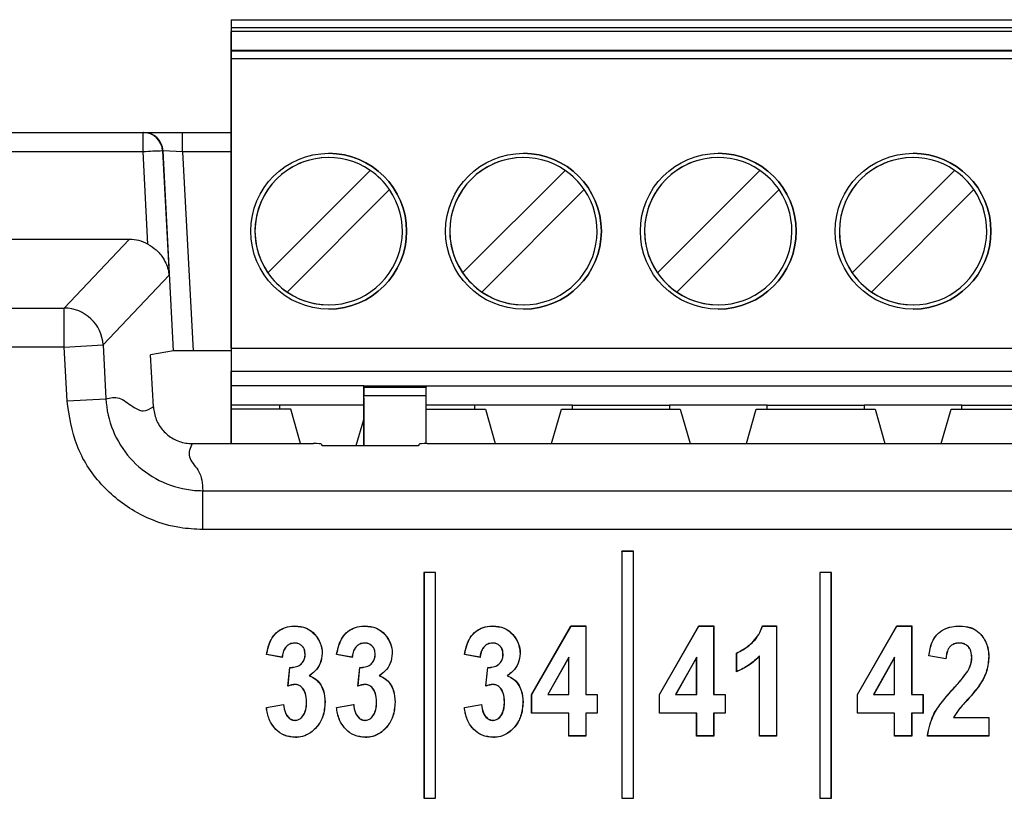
# Paper-space layout 'Sheet2' of a CAD drawing. Header units: millimetres. Extents: x -8 to 412, y -20 to 277.
# Tile 20 of 40: x 92.48 to 97.54, y 180.14 to 184.13. Entities that reach past the tile are written whole.
import ezdxf

# ---------------------------------------------------------------- set-up
doc = ezdxf.new("R2010")
doc.units = ezdxf.units.MM

psp = doc.layouts.new('Sheet2')

# ---------------------------------------------------------------- linework, layer by layer
at = {"color": 7, "linetype": 'Continuous', "lineweight": 25}
for p, q in [((93.569, 184.1348), (93.569, 182.3288)), ((93.569, 184.1348), (93.569, 184.1348)), ((93.569, 184.1348), (100.569, 184.1348)), ((93.569, 184.0948), (93.569, 184.0748)), ((93.569, 184.0948), (100.569, 184.0948)), ((93.569, 183.9107), (93.569, 184.0748)), ((100.569, 184.0748), (93.569, 184.0748)), ((93.569, 183.9107), (93.569, 183.9788)), ((93.569, 183.9788), (93.569, 183.9739)), ((93.569, 183.9788), (100.569, 183.9788)), ((100.569, 183.9739), (93.569, 183.9739)), ((93.569, 182.4488), (93.569, 183.9339)), ((100.569, 183.9339), (93.569, 183.9339)), ((91.7194, 183.5554), (93.1168, 183.5554)), ((93.1168, 183.4562), (93.1168, 183.5554)), ((93.1168, 183.5554), (93.1194, 183.5554)), ((93.1194, 183.5554), (93.3194, 183.5554)), ((93.3194, 183.4554), (93.3194, 183.5554)), ((93.3194, 183.5554), (93.569, 183.5554)), ((93.1168, 183.4562), (91.7194, 183.4562)), ((93.1414, 182.982), (93.1168, 183.4562)), ((93.2165, 183.4606), (93.2497, 182.8221)), ((93.2192, 183.4606), (93.2165, 183.4606)), ((93.273, 182.434), (93.2192, 183.4606)), ((93.3194, 183.4554), (93.2192, 183.4606)), ((93.3194, 183.4554), (93.373, 182.4348)), ((93.7566, 182.8354), (94.2824, 183.3611)), ((94.7566, 182.8354), (95.2824, 183.3611)), ((95.7566, 182.8354), (96.2824, 183.3611)), ((96.7566, 182.8354), (97.2824, 183.3611)), ((94.3814, 183.2622), (93.8556, 182.7364)), ((95.3814, 183.2622), (94.8556, 182.7364)), ((96.3814, 183.2622), (95.8556, 182.7364)), ((97.3814, 183.2622), (96.8556, 182.7364)), ((93.0456, 183.0065), (91.7194, 183.0065)), ((92.7114, 182.6538), (93.0456, 183.0065)), ((93.7566, 182.8354), (93.7566, 182.8354)), ((94.7566, 182.8354), (94.7566, 182.8354)), ((95.7566, 182.8354), (95.7566, 182.8354)), ((96.7566, 182.8354), (96.7566, 182.8354)), ((93.2497, 182.8221), (92.9109, 182.4645)), ((93.8556, 182.7364), (93.8556, 182.7364)), ((94.8556, 182.7364), (94.8556, 182.7364)), ((95.8556, 182.7364), (95.8556, 182.7364)), ((96.8556, 182.7364), (96.8556, 182.7364)), ((86.6369, 182.6538), (92.7114, 182.6538)), ((92.7114, 182.454), (92.7114, 182.6538)), ((92.7114, 182.454), (86.6369, 182.454)), ((92.7114, 182.454), (92.9109, 182.4645)), ((92.7259, 182.1774), (92.7114, 182.454)), ((92.9109, 182.4645), (92.9254, 182.1878)), ((93.273, 182.434), (93.1551, 182.4142)), ((93.569, 182.4348), (93.373, 182.4348)), ((93.569, 182.4488), (93.569, 182.3288)), ((93.569, 182.4488), (100.569, 182.4488)), ((93.1691, 182.1472), (93.1551, 182.4142)), ((100.569, 182.3288), (93.569, 182.3288)), ((93.569, 182.3288), (93.569, 182.3288)), ((93.569, 182.3288), (93.569, 182.2548)), ((93.569, 182.1548), (93.569, 182.3288)), ((93.569, 182.3288), (93.569, 182.3288)), ((93.569, 182.2548), (93.569, 182.2548)), ((93.569, 182.2548), (93.569, 182.1548)), ((94.249, 182.2548), (93.569, 182.2548)), ((94.249, 182.2548), (94.569, 182.2548)), ((94.249, 182.2484), (94.249, 182.2548)), ((94.249, 182.2484), (94.569, 182.2484)), ((94.249, 182.2484), (94.249, 182.2033)), ((94.569, 182.2548), (97.069, 182.2548)), ((94.569, 182.2548), (94.569, 182.2484)), ((97.069, 182.2548), (99.569, 182.2548)), ((92.7259, 182.1774), (92.9254, 182.1878)), ((94.249, 181.9475), (94.249, 182.2033)), ((94.569, 182.2033), (94.249, 182.2033)), ((94.249, 182.1922), (94.249, 181.9478)), ((94.569, 181.9579), (94.569, 182.2033)), ((93.569, 182.1348), (93.569, 182.1548)), ((93.569, 182.1548), (93.569, 182.1348)), ((93.569, 182.1548), (93.569, 182.1548)), ((93.818, 182.1548), (93.569, 182.1548)), ((93.569, 182.1348), (93.569, 181.9579)), ((93.874, 182.1348), (93.569, 182.1348)), ((93.569, 181.9579), (93.569, 182.1348)), ((94.249, 182.1548), (93.818, 182.1548)), ((93.818, 182.1348), (93.818, 182.1548)), ((93.9243, 181.9579), (93.874, 182.1348)), ((94.818, 182.1548), (94.569, 182.1548)), ((94.569, 182.1348), (94.874, 182.1348)), ((95.32, 182.1548), (94.818, 182.1548)), ((94.818, 182.1548), (94.818, 182.1348)), ((94.874, 182.1348), (94.9243, 181.9579)), ((95.2137, 181.9579), (95.264, 182.1348)), ((95.2137, 181.9579), (95.264, 182.1348)), ((95.264, 182.1348), (95.874, 182.1348)), ((95.264, 182.1348), (95.264, 182.1348)), ((95.32, 182.1548), (95.818, 182.1548)), ((95.32, 182.1348), (95.32, 182.1548)), ((96.32, 182.1548), (95.818, 182.1548)), ((95.818, 182.1548), (95.818, 182.1348)), ((95.874, 182.1348), (95.9243, 181.9579)), ((96.2137, 181.9579), (96.264, 182.1348)), ((96.2137, 181.9579), (96.264, 182.1348)), ((96.264, 182.1348), (96.874, 182.1348)), ((96.264, 182.1348), (96.264, 182.1348)), ((96.32, 182.1548), (96.818, 182.1548)), ((96.32, 182.1348), (96.32, 182.1548)), ((97.32, 182.1548), (96.818, 182.1548)), ((96.818, 182.1548), (96.818, 182.1348)), ((96.874, 182.1348), (96.9243, 181.9579)), ((97.2137, 181.9579), (97.264, 182.1348)), ((97.2137, 181.9579), (97.264, 182.1348)), ((97.264, 182.1348), (97.874, 182.1348)), ((97.264, 182.1348), (97.264, 182.1348)), ((97.32, 182.1548), (97.818, 182.1548)), ((97.32, 182.1348), (97.32, 182.1548)), ((94.2107, 181.9475), (94.249, 182.0821)), ((94.2107, 181.9475), (94.249, 182.0821)), ((93.3686, 181.9579), (93.9915, 181.9579)), ((94.0315, 181.9559), (94.0326, 181.9495)), ((94.0726, 181.9475), (94.4933, 181.9475)), ((94.5333, 181.9495), (94.5343, 181.9559)), ((94.5743, 181.9579), (99.6753, 181.9579)), ((93.4223, 181.5166), (93.4223, 181.7163)), ((93.4223, 181.7163), (100.8279, 181.7163)), ((100.8279, 181.5166), (93.4223, 181.5166)), ((95.5744, 181.4048), (95.5739, 181.4053)), ((95.5739, 181.4053), (95.5739, 180.1366)), ((95.6339, 181.4053), (95.5739, 181.4053)), ((95.5744, 181.4048), (95.5744, 180.1372)), ((95.6334, 181.4048), (95.5744, 181.4048)), ((95.6334, 181.4048), (95.6339, 181.4053)), ((95.6334, 180.1372), (95.6334, 181.4048)), ((95.6339, 180.1366), (95.6339, 181.4053)), ((94.5584, 181.2961), (94.5579, 181.2966)), ((94.5579, 181.2966), (94.5579, 180.1366)), ((94.6179, 181.2966), (94.5579, 181.2966)), ((94.5584, 181.2961), (94.5584, 180.1372)), ((94.6174, 181.2961), (94.5584, 181.2961)), ((94.6174, 181.2961), (94.6179, 181.2966)), ((94.6174, 180.1372), (94.6174, 181.2961)), ((94.6179, 180.1366), (94.6179, 181.2966)), ((96.5904, 181.2961), (96.5899, 181.2966)), ((96.6499, 181.2966), (96.5899, 181.2966)), ((96.5899, 181.2966), (96.5899, 180.1366)), ((96.5904, 181.2961), (96.5904, 180.1372)), ((96.6494, 181.2961), (96.5904, 181.2961)), ((96.6494, 181.2961), (96.6499, 181.2966)), ((96.6494, 180.1372), (96.6494, 181.2961)), ((96.6499, 180.1366), (96.6499, 181.2966)), ((93.8955, 181.0211), (93.8955, 181.0217)), ((94.2551, 181.0211), (94.2551, 181.0217)), ((94.9115, 181.0211), (94.9115, 181.0217)), ((95.1106, 180.6691), (95.3128, 181.0217)), ((95.1111, 180.669), (95.3131, 181.0211)), ((95.3131, 181.0211), (95.3128, 181.0217)), ((95.3128, 181.0217), (95.3894, 181.0217)), ((95.3131, 181.0211), (95.3889, 181.0211)), ((95.3889, 181.0211), (95.3894, 181.0217)), ((95.3889, 181.0211), (95.3889, 180.6689)), ((95.3894, 181.0217), (95.3894, 180.6694)), ((95.767, 180.6691), (95.9693, 181.0217)), ((95.7675, 180.669), (95.9696, 181.0211)), ((95.9696, 181.0211), (95.9693, 181.0217)), ((95.9693, 181.0217), (96.0459, 181.0217)), ((95.9696, 181.0211), (96.0453, 181.0211)), ((96.0453, 181.0211), (96.0459, 181.0217)), ((96.0453, 181.0211), (96.0453, 180.6689)), ((96.0459, 181.0217), (96.0459, 180.6694)), ((96.2964, 181.0217), (96.3687, 181.0217)), ((96.2968, 181.0211), (96.3682, 181.0211)), ((96.3682, 181.0211), (96.3687, 181.0217)), ((96.3682, 181.0211), (96.3682, 180.4572)), ((96.3687, 181.0217), (96.3687, 180.4566)), ((96.783, 180.6691), (96.9853, 181.0217)), ((96.7835, 180.669), (96.9856, 181.0211)), ((96.9856, 181.0211), (96.9853, 181.0217)), ((96.9853, 181.0217), (97.0619, 181.0217)), ((96.9856, 181.0211), (97.0613, 181.0211)), ((97.0613, 181.0211), (97.0619, 181.0217)), ((97.0613, 181.0211), (97.0613, 180.6689)), ((97.0619, 181.0217), (97.0619, 180.6694)), ((97.3078, 181.0211), (97.3078, 181.0217)), ((93.893, 180.9341), (93.893, 180.9336)), ((94.2526, 180.9341), (94.2526, 180.9336)), ((94.909, 180.9341), (94.909, 180.9336)), ((97.3058, 180.9341), (97.3058, 180.9336)), ((93.7503, 180.8753), (93.7497, 180.8749)), ((93.8304, 180.8602), (93.7497, 180.8749)), ((93.83, 180.8608), (93.7503, 180.8753)), ((93.9483, 180.8761), (93.9478, 180.8761)), ((94.0354, 180.881), (94.0359, 180.881)), ((94.1099, 180.8753), (94.1093, 180.8749)), ((94.19, 180.8602), (94.1093, 180.8749)), ((94.1895, 180.8608), (94.1099, 180.8753)), ((94.3079, 180.8761), (94.3074, 180.8761)), ((94.3949, 180.881), (94.3954, 180.881)), ((94.7663, 180.8753), (94.7657, 180.8749)), ((94.8464, 180.8602), (94.7657, 180.8749)), ((94.846, 180.8608), (94.7663, 180.8753)), ((94.9643, 180.8761), (94.9638, 180.8761)), ((95.0514, 180.881), (95.0519, 180.881)), ((95.3019, 180.8612), (95.1935, 180.6689)), ((95.3014, 180.8592), (95.1944, 180.6694)), ((95.3019, 180.8612), (95.3014, 180.8592)), ((95.3014, 180.6694), (95.3014, 180.8592)), ((95.3019, 180.6689), (95.3019, 180.8612)), ((95.9583, 180.8612), (95.8499, 180.6689)), ((95.9578, 180.8592), (95.8508, 180.6694)), ((95.9583, 180.8612), (95.9578, 180.8592)), ((95.9578, 180.6694), (95.9578, 180.8592)), ((95.9583, 180.6689), (95.9583, 180.8612)), ((96.1638, 180.8819), (96.1633, 180.8822)), ((96.1633, 180.7869), (96.1633, 180.8822)), ((96.1638, 180.7876), (96.1638, 180.8819)), ((96.2812, 180.8689), (96.2807, 180.8676)), ((96.2807, 180.4566), (96.2807, 180.8676)), ((96.2812, 180.4572), (96.2812, 180.8689)), ((96.9743, 180.8612), (96.8659, 180.6689)), ((96.9738, 180.8592), (96.8668, 180.6694)), ((96.9743, 180.8612), (96.9738, 180.8592)), ((96.9738, 180.6694), (96.9738, 180.8592)), ((96.9743, 180.6689), (96.9743, 180.8612)), ((97.238, 180.8529), (97.1499, 180.8676)), ((97.2375, 180.8535), (97.1505, 180.868)), ((97.3706, 180.859), (97.3701, 180.859)), ((97.4576, 180.8646), (97.4581, 180.8646)), ((93.8598, 180.7127), (93.8694, 180.8089)), ((93.8604, 180.7134), (93.8699, 180.8083)), ((93.8699, 180.8083), (93.8694, 180.8089)), ((93.9273, 180.8255), (93.9269, 180.8259)), ((94.2193, 180.7127), (94.229, 180.8089)), ((94.2199, 180.7134), (94.2294, 180.8083)), ((94.2294, 180.8083), (94.229, 180.8089)), ((94.2869, 180.8255), (94.2865, 180.8259)), ((94.8758, 180.7127), (94.8854, 180.8089)), ((94.8764, 180.7134), (94.8859, 180.8083)), ((94.8859, 180.8083), (94.8854, 180.8089)), ((94.9433, 180.8255), (94.9429, 180.8259)), ((93.9687, 180.7655), (93.9698, 180.7656)), ((94.3282, 180.7655), (94.3294, 180.7656)), ((94.9847, 180.7655), (94.9858, 180.7656)), ((97.35, 180.7898), (97.3495, 180.7901)), ((93.8974, 180.7213), (93.8974, 180.7208)), ((94.2569, 180.7213), (94.2569, 180.7208)), ((94.9134, 180.7213), (94.9134, 180.7208)), ((95.1111, 180.669), (95.1106, 180.6691)), ((95.1106, 180.574), (95.1106, 180.6691)), ((95.1111, 180.5746), (95.1111, 180.669)), ((95.1935, 180.6689), (95.1944, 180.6694)), ((95.1935, 180.6689), (95.3019, 180.6689)), ((95.1944, 180.6694), (95.3014, 180.6694)), ((95.3019, 180.6689), (95.3014, 180.6694)), ((95.3889, 180.6689), (95.3894, 180.6694)), ((95.3889, 180.6689), (95.4476, 180.6689)), ((95.3894, 180.6694), (95.4481, 180.6694)), ((95.4476, 180.6689), (95.4481, 180.6694)), ((95.4476, 180.6689), (95.4476, 180.5746)), ((95.4481, 180.6694), (95.4481, 180.574)), ((95.7675, 180.669), (95.767, 180.6691)), ((95.767, 180.574), (95.767, 180.6691)), ((95.7675, 180.5746), (95.7675, 180.669)), ((95.8499, 180.6689), (95.8508, 180.6694)), ((95.8499, 180.6689), (95.9583, 180.6689)), ((95.8508, 180.6694), (95.9578, 180.6694)), ((95.9583, 180.6689), (95.9578, 180.6694)), ((96.0453, 180.6689), (96.0459, 180.6694)), ((96.0453, 180.6689), (96.104, 180.6689)), ((96.0459, 180.6694), (96.1046, 180.6694)), ((96.104, 180.6689), (96.1046, 180.6694)), ((96.104, 180.6689), (96.104, 180.5746)), ((96.1046, 180.6694), (96.1046, 180.574)), ((96.7835, 180.669), (96.783, 180.6691)), ((96.783, 180.574), (96.783, 180.6691)), ((96.7835, 180.5746), (96.7835, 180.669)), ((96.8659, 180.6689), (96.8668, 180.6694)), ((96.8659, 180.6689), (96.9743, 180.6689)), ((96.8668, 180.6694), (96.9738, 180.6694)), ((96.9743, 180.6689), (96.9738, 180.6694)), ((97.0613, 180.6689), (97.0619, 180.6694)), ((97.0613, 180.6689), (97.12, 180.6689)), ((97.0619, 180.6694), (97.1206, 180.6694)), ((97.12, 180.6689), (97.1206, 180.6694)), ((97.12, 180.6689), (97.12, 180.5746)), ((97.1206, 180.6694), (97.1206, 180.574)), ((97.2762, 180.6996), (97.2758, 180.6999)), ((93.7497, 180.6034), (93.8377, 180.6181)), ((93.7503, 180.603), (93.8373, 180.6175)), ((93.8373, 180.6175), (93.8377, 180.6181)), ((93.9557, 180.6322), (93.9552, 180.6322)), ((94.05, 180.6299), (94.0506, 180.6299)), ((94.1093, 180.6034), (94.1973, 180.6181)), ((94.1098, 180.603), (94.1969, 180.6175)), ((94.1969, 180.6175), (94.1973, 180.6181)), ((94.3152, 180.6322), (94.3147, 180.6322)), ((94.4096, 180.6299), (94.4101, 180.6299)), ((94.7657, 180.6034), (94.8537, 180.6181)), ((94.7663, 180.603), (94.8533, 180.6175)), ((94.8533, 180.6175), (94.8537, 180.6181)), ((94.9717, 180.6322), (94.9712, 180.6322)), ((95.066, 180.6299), (95.0666, 180.6299)), ((97.3516, 180.6466), (97.3519, 180.6463)), ((95.1111, 180.5746), (95.1106, 180.574)), ((95.3014, 180.574), (95.1106, 180.574)), ((95.3019, 180.5746), (95.1111, 180.5746)), ((95.3019, 180.5746), (95.3014, 180.574)), ((95.3014, 180.4566), (95.3014, 180.574)), ((95.3019, 180.4572), (95.3019, 180.5746)), ((95.3889, 180.5746), (95.3889, 180.4572)), ((95.3889, 180.5746), (95.3894, 180.574)), ((95.4476, 180.5746), (95.3889, 180.5746)), ((95.3894, 180.574), (95.3894, 180.4566)), ((95.4481, 180.574), (95.3894, 180.574)), ((95.4476, 180.5746), (95.4481, 180.574)), ((95.7675, 180.5746), (95.767, 180.574)), ((95.9578, 180.574), (95.767, 180.574)), ((95.9583, 180.5746), (95.7675, 180.5746)), ((95.9583, 180.5746), (95.9578, 180.574)), ((95.9578, 180.4566), (95.9578, 180.574)), ((95.9583, 180.4572), (95.9583, 180.5746)), ((96.0453, 180.5746), (96.0453, 180.4572)), ((96.0453, 180.5746), (96.0459, 180.574)), ((96.104, 180.5746), (96.0453, 180.5746)), ((96.0459, 180.574), (96.0459, 180.4566)), ((96.1046, 180.574), (96.0459, 180.574)), ((96.104, 180.5746), (96.1046, 180.574)), ((96.7835, 180.5746), (96.783, 180.574)), ((96.9738, 180.574), (96.783, 180.574)), ((96.9743, 180.5746), (96.7835, 180.5746)), ((96.9743, 180.5746), (96.9738, 180.574)), ((96.9738, 180.4566), (96.9738, 180.574)), ((96.9743, 180.4572), (96.9743, 180.5746)), ((97.0613, 180.5746), (97.0619, 180.574)), ((97.12, 180.5746), (97.0613, 180.5746)), ((97.0613, 180.5746), (97.0613, 180.4572)), ((97.1206, 180.574), (97.0619, 180.574)), ((97.0619, 180.574), (97.0619, 180.4566)), ((97.12, 180.5746), (97.1206, 180.574)), ((93.8967, 180.5368), (93.8967, 180.5374)), ((94.2562, 180.5368), (94.2562, 180.5374)), ((94.9127, 180.5368), (94.9127, 180.5374)), ((97.2771, 180.5515), (97.278, 180.552)), ((97.2771, 180.5515), (97.4576, 180.5515)), ((97.278, 180.552), (97.4581, 180.552)), ((97.4576, 180.5515), (97.4581, 180.552)), ((97.4576, 180.5515), (97.4576, 180.4572)), ((97.4581, 180.552), (97.4581, 180.4566)), ((95.3019, 180.4572), (95.3014, 180.4566)), ((95.3894, 180.4566), (95.3014, 180.4566)), ((95.3889, 180.4572), (95.3019, 180.4572)), ((95.3889, 180.4572), (95.3894, 180.4566)), ((95.9583, 180.4572), (95.9578, 180.4566)), ((96.0459, 180.4566), (95.9578, 180.4566)), ((96.0453, 180.4572), (95.9583, 180.4572)), ((96.0453, 180.4572), (96.0459, 180.4566)), ((96.2812, 180.4572), (96.2807, 180.4566)), ((96.3687, 180.4566), (96.2807, 180.4566)), ((96.3682, 180.4572), (96.2812, 180.4572)), ((96.3682, 180.4572), (96.3687, 180.4566)), ((96.9743, 180.4572), (96.9738, 180.4566)), ((97.0619, 180.4566), (96.9738, 180.4566)), ((97.0613, 180.4572), (96.9743, 180.4572)), ((97.0613, 180.4572), (97.0619, 180.4566)), ((97.1432, 180.4572), (97.1426, 180.4566)), ((97.4581, 180.4566), (97.1426, 180.4566)), ((97.4576, 180.4572), (97.1432, 180.4572)), ((97.4576, 180.4572), (97.4581, 180.4566)), ((93.8984, 180.4498), (93.8984, 180.4493)), ((94.258, 180.4498), (94.258, 180.4493)), ((94.9144, 180.4498), (94.9144, 180.4493)), ((94.5584, 180.1372), (94.5579, 180.1366)), ((94.5579, 180.1366), (94.6179, 180.1366)), ((94.5584, 180.1372), (94.6174, 180.1372)), ((94.6174, 180.1372), (94.6179, 180.1366)), ((95.5744, 180.1372), (95.5739, 180.1366)), ((95.5739, 180.1366), (95.6339, 180.1366)), ((95.5744, 180.1372), (95.6334, 180.1372)), ((95.6334, 180.1372), (95.6339, 180.1366)), ((96.5904, 180.1372), (96.5899, 180.1366)), ((96.5899, 180.1366), (96.6499, 180.1366)), ((96.5904, 180.1372), (96.6494, 180.1372)), ((96.6494, 180.1372), (96.6499, 180.1366))]:
    psp.add_line(p, q, dxfattribs=at)
at = {"color": 8, "linetype": 'Continuous', "lineweight": 25}
psp.add_line((93.569, 183.4554), (93.3194, 183.4554), dxfattribs=at)
at = {"color": 7, "linetype": 'Continuous', "lineweight": 25, "flags": 128}
for points in [[(93.569, 184.1348), (93.569, 184.134), (93.569, 184.1317), (93.569, 184.128), (93.569, 184.1231), (93.569, 184.117), (93.569, 184.1101), (93.569, 184.1026), (93.569, 184.0948)], [(93.569, 183.9739), (93.569, 183.9728), (93.569, 183.9704), (93.569, 183.9666), (93.569, 183.9616), (93.569, 183.9556), (93.569, 183.9488), (93.569, 183.9415), (93.569, 183.9339)], [(94.249, 182.1922), (94.249, 182.2042), (94.249, 182.2159), (94.249, 182.2267), (94.249, 182.2363), (94.249, 182.2441), (94.249, 182.25), (94.249, 182.2536), (94.249, 182.2548)], [(94.569, 182.2033), (94.569, 182.2114), (94.569, 182.219), (94.569, 182.226), (94.569, 182.2324), (94.569, 182.2379), (94.569, 182.2424), (94.569, 182.246), (94.569, 182.2484)], [(96.2968, 181.0211), (96.2966, 181.0214), (96.2964, 181.0217)], [(93.83, 180.8608), (93.8301, 180.8606), (93.8303, 180.8604), (93.8304, 180.8602)], [(94.1895, 180.8608), (94.1897, 180.8606), (94.1898, 180.8604), (94.19, 180.8602)], [(94.846, 180.8608), (94.8461, 180.8606), (94.8463, 180.8604), (94.8464, 180.8602)], [(97.1505, 180.868), (97.1502, 180.8678), (97.1499, 180.8676)], [(97.2375, 180.8535), (97.2377, 180.8532), (97.238, 180.8529)], [(96.1638, 180.7876), (96.1635, 180.7872), (96.1633, 180.7869)], [(93.7503, 180.603), (93.75, 180.6032), (93.7497, 180.6034)], [(94.1098, 180.603), (94.1095, 180.6032), (94.1093, 180.6034)], [(94.7663, 180.603), (94.766, 180.6032), (94.7657, 180.6034)]]:
    psp.add_lwpolyline(points, dxfattribs=at)
at = {"color": 7, "linetype": 'Continuous', "lineweight": 25}
for centre in [(94.069, 183.0488), (95.069, 183.0488), (96.069, 183.0488), (97.069, 183.0488)]:
    psp.add_circle(centre, 0.4, dxfattribs=at)
for centre, radius, start, end in [((93.1167, 183.4554), 0.0999, 2.9581, 89.9634), ((93.1194, 183.4554), 0.0999, 2.9581, 89.9634), ((93.3075, 180.2372), 3.2247, 91.6171, 93.3907), ((94.069, 183.0488), 0.4, 360, 90), ((95.069, 183.0488), 0.4, 270, 90), ((96.069, 183.0488), 0.4, 270, 90), ((97.069, 183.0488), 0.4, 270, 90), ((94.069, 183.0488), 0.3783, 90, 180), ((94.069, 183.0488), 0.3783, 55.6634, 214.3366), ((95.069, 183.0488), 0.3783, 55.6634, 214.3366), ((95.069, 183.0488), 0.3783, 90, 270), ((96.069, 183.0488), 0.3783, 90, 270), ((96.069, 183.0488), 0.3783, 55.6634, 214.3366), ((97.069, 183.0488), 0.3783, 90, 270), ((97.069, 183.0488), 0.3783, 55.6634, 214.3366), ((94.069, 183.0488), 0.3783, 34.3365, 55.6634), ((95.069, 183.0488), 0.3783, 34.3365, 55.6634), ((96.069, 183.0488), 0.3783, 34.3365, 55.6634), ((97.069, 183.0488), 0.3783, 34.3365, 55.6634), ((94.069, 183.0488), 0.3783, 235.6634, 34.3366), ((95.069, 183.0488), 0.3783, 235.6634, 34.3366), ((96.069, 183.0488), 0.3783, 235.6634, 34.3366), ((97.069, 183.0488), 0.3783, 235.6634, 34.3366), ((94.069, 183.0488), 0.3783, 180, 270), ((94.069, 183.0488), 0.4, 270, 360), ((94.069, 183.0488), 0.3783, 214.3365, 235.6634), ((95.069, 183.0488), 0.3783, 214.3365, 235.6634), ((96.069, 183.0488), 0.3783, 214.3365, 235.6634), ((97.069, 183.0488), 0.3783, 214.3365, 235.6634), ((92.7108, 182.4534), 0.2004, 3.176, 89.8283), ((94.6067, 180.1276), 0.9488, 141.8667, 141.9257), ((94.9662, 180.1276), 0.9488, 141.8667, 141.9257), ((95.6227, 180.1276), 0.9488, 141.8667, 141.9257)]:
    psp.add_arc(centre, radius, start, end, dxfattribs=at)
for centre, major_axis, ratio, start_param, end_param in [((93.045, 182.8061), (0.1274, 0.1549), 0.996917, 0.187428, 0.686714), ((93.373, 182.434), (0.1001, 0), 0.008715, 1.571254, 3.089762), ((93.9915, 181.9558), (0.04, 0), 0.052408, 0.008727, 1.570796), ((94.0726, 181.9496), (0.04, 0), 0.052408, 3.150319, 4.712389), ((94.4933, 181.9496), (0.04, 0), 0.052408, 4.712389, 6.274459), ((94.5743, 181.9558), (0.04, 0), 0.052408, 1.570796, 3.132866)]:
    psp.add_ellipse(centre, major_axis=major_axis, ratio=ratio, start_param=start_param, end_param=end_param, dxfattribs=at)
for points, knots in [([(93.1414, 182.982), (93.1558, 182.9728), (93.1877, 182.9523), (93.2263, 182.9046), (93.2445, 182.8594), (93.249, 182.8296), (93.2497, 182.8224), (93.2497, 182.8221)], [0, 0, 0, 0, 0.227359, 0.504802, 0.88166, 0.994353, 1, 1, 1, 1]), ([(93.4223, 181.5166), (93.383, 181.5186), (93.2658, 181.5246), (93.0774, 181.593), (92.8924, 181.7413), (92.7613, 181.9436), (92.7377, 182.0995), (92.7259, 182.1774)], [0, 0, 0, 0, 0.111651, 0.333634, 0.555666, 0.777836, 1, 1, 1, 1]), ([(92.9254, 182.1878), (92.9477, 182.1931), (92.9922, 182.2035), (93.0579, 182.1495), (93.1177, 182.1156), (93.152, 182.1367), (93.1691, 182.1472)], [0, 0, 0, 0, 0.279762, 0.560193, 0.78035, 1, 1, 1, 1]), ([(92.9254, 182.1878), (92.9254, 182.1878), (92.9283, 182.1322), (92.9531, 182.021), (93.0433, 181.8766), (93.1763, 181.7702), (93.3105, 181.7233), (93.3943, 181.7163), (93.4223, 181.7163), (93.4223, 181.7163)], [0, 0, 0, 0, 0.000016, 0.222193, 0.444343, 0.666343, 0.888327, 0.999984, 1, 1, 1, 1]), ([(93.1691, 182.1472), (93.1725, 182.1249), (93.1793, 182.0802), (93.2168, 182.0223), (93.2698, 181.9798), (93.3237, 181.9602), (93.3573, 181.9585), (93.3686, 181.9579)], [0, 0, 0, 0, 0.2222262, 0.4444662, 0.6664023, 0.8882323, 1, 1, 1, 1]), ([(93.3686, 181.9579), (93.3584, 181.9354), (93.3379, 181.8903), (93.4184, 181.8098), (93.4208, 181.7518), (93.4223, 181.7163)], [0, 0, 0, 0, 0.279645, 0.56004, 1, 1, 1, 1]), ([(93.7497, 180.8749), (93.7555, 180.9013), (93.7644, 180.9421), (93.798, 180.9883), (93.8352, 181.0125), (93.8696, 181.0208), (93.8896, 181.0215), (93.8955, 181.0217)], [0, 0, 0, 0, 0.3508493, 0.5429203, 0.7356922, 0.9223842, 1, 1, 1, 1]), ([(93.7503, 180.8753), (93.7573, 180.9064), (93.7675, 180.9516), (93.8087, 180.9964), (93.847, 181.0164), (93.8774, 181.0207), (93.8936, 181.0211), (93.8955, 181.0211)], [0, 0, 0, 0, 0.41221, 0.599031, 0.785853, 0.973938, 1, 1, 1, 1]), ([(93.8955, 181.0217), (93.9158, 181.0198), (93.9501, 181.0167), (93.9936, 180.9866), (94.023, 180.9465), (94.0352, 180.9074), (94.0358, 180.8854), (94.0359, 180.881)], [0, 0, 0, 0, 0.2721, 0.459164, 0.700368, 0.939474, 1, 1, 1, 1]), ([(93.8955, 181.0211), (93.9157, 181.0193), (93.9498, 181.0163), (93.9932, 180.9862), (94.0225, 180.9462), (94.0347, 180.9073), (94.0352, 180.8854), (94.0354, 180.881)], [0, 0, 0, 0, 0.271992, 0.45895, 0.700287, 0.939534, 1, 1, 1, 1]), ([(94.1093, 180.8749), (94.115, 180.9013), (94.124, 180.9421), (94.1576, 180.9883), (94.1948, 181.0125), (94.2291, 181.0208), (94.2492, 181.0215), (94.2551, 181.0217)], [0, 0, 0, 0, 0.3508493, 0.5429203, 0.7356922, 0.9223842, 1, 1, 1, 1]), ([(94.1099, 180.8753), (94.1169, 180.9064), (94.1271, 180.9516), (94.1682, 180.9964), (94.2066, 181.0164), (94.237, 181.0207), (94.2531, 181.0211), (94.2551, 181.0211)], [0, 0, 0, 0, 0.41221, 0.599031, 0.785853, 0.973938, 1, 1, 1, 1]), ([(94.2551, 181.0217), (94.2754, 181.0198), (94.3096, 181.0167), (94.3532, 180.9866), (94.3826, 180.9465), (94.3948, 180.9074), (94.3953, 180.8854), (94.3954, 180.881)], [0, 0, 0, 0, 0.2721, 0.459164, 0.700368, 0.939474, 1, 1, 1, 1]), ([(94.2551, 181.0211), (94.2753, 181.0193), (94.3094, 181.0163), (94.3528, 180.9862), (94.3821, 180.9462), (94.3942, 180.9073), (94.3948, 180.8854), (94.3949, 180.881)], [0, 0, 0, 0, 0.271992, 0.45895, 0.700287, 0.939534, 1, 1, 1, 1]), ([(94.7657, 180.8749), (94.7715, 180.9013), (94.7804, 180.9421), (94.814, 180.9883), (94.8512, 181.0125), (94.8856, 181.0208), (94.9056, 181.0215), (94.9115, 181.0217)], [0, 0, 0, 0, 0.350849, 0.54292, 0.735692, 0.922384, 1, 1, 1, 1]), ([(94.7663, 180.8753), (94.7733, 180.9064), (94.7835, 180.9516), (94.8247, 180.9964), (94.863, 181.0164), (94.8934, 181.0207), (94.9096, 181.0211), (94.9115, 181.0211)], [0, 0, 0, 0, 0.41221, 0.599031, 0.785853, 0.973938, 1, 1, 1, 1]), ([(94.9115, 181.0217), (94.9318, 181.0198), (94.9661, 181.0167), (95.0096, 180.9866), (95.039, 180.9465), (95.0512, 180.9074), (95.0518, 180.8854), (95.0519, 180.881)], [0, 0, 0, 0, 0.2721, 0.459164, 0.700368, 0.939474, 1, 1, 1, 1]), ([(94.9115, 181.0211), (94.9317, 181.0193), (94.9658, 181.0163), (95.0092, 180.9862), (95.0385, 180.9462), (95.0507, 180.9073), (95.0512, 180.8854), (95.0514, 180.881)], [0, 0, 0, 0, 0.271992, 0.45895, 0.700287, 0.939534, 1, 1, 1, 1]), ([(96.1633, 180.8822), (96.1845, 180.8939), (96.2317, 180.9199), (96.2772, 180.9713), (96.2921, 181.0103), (96.2964, 181.0217)], [0, 0, 0, 0, 0.367853, 0.815992, 1, 1, 1, 1]), ([(96.1638, 180.8819), (96.185, 180.8936), (96.2321, 180.9196), (96.2775, 180.971), (96.2924, 181.0098), (96.2968, 181.0211)], [0, 0, 0, 0, 0.368415, 0.816262, 1, 1, 1, 1]), ([(97.1499, 180.8676), (97.1537, 180.8917), (97.1599, 180.9308), (97.1888, 180.9781), (97.225, 181.0055), (97.2663, 181.0198), (97.2943, 181.021), (97.3078, 181.0217)], [0, 0, 0, 0, 0.2944414, 0.4768302, 0.6600669, 0.8356179, 1, 1, 1, 1]), ([(97.1505, 180.868), (97.1543, 180.8921), (97.1605, 180.9311), (97.1896, 180.9782), (97.2257, 181.0053), (97.2668, 181.0193), (97.2945, 181.0205), (97.3078, 181.0211)], [0, 0, 0, 0, 0.296022, 0.47834, 0.661467, 0.837573, 1, 1, 1, 1]), ([(97.3078, 181.0217), (97.327, 181.0204), (97.36, 181.0181), (97.4021, 180.9957), (97.4331, 180.96), (97.4546, 180.915), (97.457, 180.88), (97.4581, 180.8646)], [0, 0, 0, 0, 0.23468, 0.402497, 0.570432, 0.810637, 1, 1, 1, 1]), ([(97.3078, 181.0211), (97.327, 181.0199), (97.3598, 181.0176), (97.4017, 180.9953), (97.4326, 180.9597), (97.4541, 180.9149), (97.4565, 180.88), (97.4576, 180.8646)], [0, 0, 0, 0, 0.23471, 0.40237, 0.57015, 0.810471, 1, 1, 1, 1]), ([(93.893, 180.9341), (93.8849, 180.9332), (93.8696, 180.9313), (93.8516, 180.9175), (93.8377, 180.8982), (93.8321, 180.8782), (93.8304, 180.8647), (93.83, 180.8608)], [0, 0, 0, 0, 0.227014, 0.426437, 0.616257, 0.891174, 1, 1, 1, 1]), ([(93.893, 180.9336), (93.8849, 180.9326), (93.8696, 180.9308), (93.8518, 180.917), (93.8381, 180.8977), (93.8325, 180.8777), (93.8309, 180.8641), (93.8304, 180.8602)], [0, 0, 0, 0, 0.227523, 0.425194, 0.614086, 0.888785, 1, 1, 1, 1]), ([(93.9483, 180.8761), (93.9478, 180.8841), (93.9468, 180.8979), (93.9371, 180.9154), (93.9238, 180.927), (93.9084, 180.9334), (93.8978, 180.9339), (93.893, 180.9341)], [0, 0, 0, 0, 0.264586, 0.456483, 0.64878, 0.840906, 1, 1, 1, 1]), ([(93.9478, 180.8761), (93.9472, 180.8841), (93.9463, 180.8979), (93.9365, 180.9152), (93.9234, 180.9266), (93.9081, 180.9329), (93.8977, 180.9334), (93.893, 180.9336)], [0, 0, 0, 0, 0.267079, 0.458657, 0.650604, 0.842908, 1, 1, 1, 1]), ([(94.2526, 180.9341), (94.2444, 180.9332), (94.2291, 180.9313), (94.2112, 180.9175), (94.1973, 180.8982), (94.1916, 180.8782), (94.19, 180.8647), (94.1895, 180.8608)], [0, 0, 0, 0, 0.227014, 0.426437, 0.616257, 0.891174, 1, 1, 1, 1]), ([(94.2526, 180.9336), (94.2444, 180.9326), (94.2292, 180.9308), (94.2114, 180.917), (94.1976, 180.8977), (94.1921, 180.8777), (94.1904, 180.8641), (94.19, 180.8602)], [0, 0, 0, 0, 0.227523, 0.425194, 0.614086, 0.888785, 1, 1, 1, 1]), ([(94.3079, 180.8761), (94.3073, 180.8841), (94.3064, 180.8979), (94.2966, 180.9154), (94.2834, 180.927), (94.268, 180.9334), (94.2574, 180.9339), (94.2526, 180.9341)], [0, 0, 0, 0, 0.264586, 0.456483, 0.64878, 0.840906, 1, 1, 1, 1]), ([(94.3074, 180.8761), (94.3068, 180.8841), (94.3058, 180.8979), (94.2961, 180.9152), (94.283, 180.9266), (94.2677, 180.9329), (94.2573, 180.9334), (94.2526, 180.9336)], [0, 0, 0, 0, 0.267079, 0.458657, 0.650604, 0.842908, 1, 1, 1, 1]), ([(94.909, 180.9341), (94.9009, 180.9332), (94.8856, 180.9313), (94.8676, 180.9175), (94.8537, 180.8982), (94.8481, 180.8782), (94.8464, 180.8647), (94.846, 180.8608)], [0, 0, 0, 0, 0.227014, 0.426437, 0.616257, 0.891174, 1, 1, 1, 1]), ([(94.909, 180.9336), (94.9009, 180.9326), (94.8856, 180.9308), (94.8678, 180.917), (94.8541, 180.8977), (94.8485, 180.8777), (94.8469, 180.8641), (94.8464, 180.8602)], [0, 0, 0, 0, 0.227523, 0.425194, 0.614086, 0.888785, 1, 1, 1, 1]), ([(94.9643, 180.8761), (94.9638, 180.8841), (94.9628, 180.8979), (94.9531, 180.9154), (94.9398, 180.927), (94.9244, 180.9334), (94.9138, 180.9339), (94.909, 180.9341)], [0, 0, 0, 0, 0.264586, 0.456483, 0.64878, 0.840906, 1, 1, 1, 1]), ([(94.9638, 180.8761), (94.9632, 180.8841), (94.9623, 180.8979), (94.9525, 180.9152), (94.9394, 180.9266), (94.9241, 180.9329), (94.9137, 180.9334), (94.909, 180.9336)], [0, 0, 0, 0, 0.267079, 0.458657, 0.650604, 0.842908, 1, 1, 1, 1]), ([(97.3058, 180.9341), (97.2967, 180.9334), (97.2812, 180.9323), (97.2624, 180.9207), (97.2485, 180.9036), (97.2402, 180.8803), (97.2384, 180.8623), (97.2375, 180.8535)], [0, 0, 0, 0, 0.228303, 0.385981, 0.543516, 0.777078, 1, 1, 1, 1]), ([(97.3058, 180.9336), (97.2967, 180.9329), (97.2813, 180.9317), (97.2626, 180.9202), (97.2488, 180.9032), (97.2406, 180.8798), (97.2388, 180.8618), (97.238, 180.8529)], [0, 0, 0, 0, 0.228748, 0.385123, 0.541348, 0.77472, 1, 1, 1, 1]), ([(97.3706, 180.859), (97.3699, 180.8704), (97.3689, 180.8887), (97.3574, 180.9115), (97.3424, 180.9252), (97.3244, 180.9331), (97.3119, 180.9338), (97.3058, 180.9341)], [0, 0, 0, 0, 0.30312, 0.484808, 0.667498, 0.838688, 1, 1, 1, 1]), ([(97.3701, 180.859), (97.3694, 180.8703), (97.3683, 180.8885), (97.357, 180.9112), (97.3421, 180.9247), (97.3242, 180.9326), (97.3119, 180.9333), (97.3058, 180.9336)], [0, 0, 0, 0, 0.3040293, 0.4854243, 0.6678273, 0.8387304, 1, 1, 1, 1]), ([(93.9269, 180.8259), (93.9323, 180.8317), (93.9424, 180.8427), (93.9473, 180.8613), (93.9477, 180.8722), (93.9478, 180.8761)], [0, 0, 0, 0, 0.413913, 0.792248, 1, 1, 1, 1]), ([(93.9273, 180.8255), (93.9326, 180.8313), (93.9428, 180.8423), (93.9478, 180.8611), (93.9482, 180.8721), (93.9483, 180.8761)], [0, 0, 0, 0, 0.410408, 0.789266, 1, 1, 1, 1]), ([(94.0354, 180.881), (94.0336, 180.8635), (94.0301, 180.8295), (94.0022, 180.79), (93.9788, 180.7729), (93.9687, 180.7655)], [0, 0, 0, 0, 0.375072, 0.727592, 1, 1, 1, 1]), ([(94.0359, 180.881), (94.0341, 180.8634), (94.0306, 180.8292), (94.0028, 180.7899), (93.9797, 180.7729), (93.9698, 180.7656)], [0, 0, 0, 0, 0.378348, 0.733641, 1, 1, 1, 1]), ([(94.2865, 180.8259), (94.2918, 180.8317), (94.302, 180.8427), (94.3069, 180.8613), (94.3072, 180.8722), (94.3074, 180.8761)], [0, 0, 0, 0, 0.4139127, 0.7922482, 1, 1, 1, 1]), ([(94.2869, 180.8255), (94.2922, 180.8313), (94.3024, 180.8423), (94.3074, 180.8611), (94.3078, 180.8721), (94.3079, 180.8761)], [0, 0, 0, 0, 0.410408, 0.789266, 1, 1, 1, 1]), ([(94.3949, 180.881), (94.3931, 180.8635), (94.3897, 180.8295), (94.3618, 180.79), (94.3384, 180.7729), (94.3282, 180.7655)], [0, 0, 0, 0, 0.375072, 0.727592, 1, 1, 1, 1]), ([(94.3954, 180.881), (94.3936, 180.8634), (94.3901, 180.8292), (94.3624, 180.7899), (94.3393, 180.7729), (94.3294, 180.7656)], [0, 0, 0, 0, 0.378348, 0.733641, 1, 1, 1, 1]), ([(94.9429, 180.8259), (94.9483, 180.8317), (94.9584, 180.8427), (94.9633, 180.8613), (94.9637, 180.8722), (94.9638, 180.8761)], [0, 0, 0, 0, 0.413913, 0.792248, 1, 1, 1, 1]), ([(94.9433, 180.8255), (94.9486, 180.8313), (94.9588, 180.8423), (94.9638, 180.8611), (94.9642, 180.8721), (94.9643, 180.8761)], [0, 0, 0, 0, 0.410408, 0.789266, 1, 1, 1, 1]), ([(95.0514, 180.881), (95.0496, 180.8635), (95.0461, 180.8295), (95.0182, 180.79), (94.9948, 180.7729), (94.9847, 180.7655)], [0, 0, 0, 0, 0.3750716, 0.7275923, 1, 1, 1, 1]), ([(95.0519, 180.881), (95.0501, 180.8634), (95.0466, 180.8292), (95.0188, 180.7899), (94.9957, 180.7729), (94.9858, 180.7656)], [0, 0, 0, 0, 0.378348, 0.733641, 1, 1, 1, 1]), ([(96.2807, 180.8676), (96.2723, 180.859), (96.2555, 180.8418), (96.2175, 180.8123), (96.1849, 180.797), (96.1633, 180.7869)], [0, 0, 0, 0, 0.250993, 0.502276, 1, 1, 1, 1]), ([(96.2812, 180.8689), (96.2728, 180.8602), (96.2561, 180.843), (96.2275, 180.8211), (96.197, 180.8018), (96.1749, 180.7924), (96.1638, 180.7876)], [0, 0, 0, 0, 0.250194, 0.500719, 0.748567, 1, 1, 1, 1]), ([(97.3495, 180.7901), (97.3541, 180.7986), (97.3621, 180.8135), (97.3689, 180.837), (97.3697, 180.8516), (97.3701, 180.859)], [0, 0, 0, 0, 0.398569, 0.694611, 1, 1, 1, 1]), ([(97.35, 180.7898), (97.3546, 180.7984), (97.3625, 180.8133), (97.3694, 180.8369), (97.3702, 180.8515), (97.3706, 180.859)], [0, 0, 0, 0, 0.39859, 0.694626, 1, 1, 1, 1]), ([(97.4576, 180.8646), (97.4554, 180.8403), (97.4508, 180.7876), (97.4105, 180.713), (97.3716, 180.6693), (97.3516, 180.6466)], [0, 0, 0, 0, 0.292828, 0.633968, 1, 1, 1, 1]), ([(97.4581, 180.8646), (97.456, 180.8403), (97.4513, 180.7875), (97.411, 180.7127), (97.3721, 180.669), (97.3519, 180.6463)], [0, 0, 0, 0, 0.292364, 0.633737, 1, 1, 1, 1]), ([(93.8694, 180.8089), (93.8764, 180.809), (93.8927, 180.8094), (93.9129, 180.8155), (93.9237, 180.8235), (93.9269, 180.8259)], [0, 0, 0, 0, 0.342318, 0.800767, 1, 1, 1, 1]), ([(93.8699, 180.8083), (93.8767, 180.8085), (93.8931, 180.8089), (93.9132, 180.8151), (93.9241, 180.8231), (93.9273, 180.8255)], [0, 0, 0, 0, 0.337688, 0.802698, 1, 1, 1, 1]), ([(94.229, 180.8089), (94.2359, 180.809), (94.2523, 180.8094), (94.2724, 180.8155), (94.2832, 180.8235), (94.2865, 180.8259)], [0, 0, 0, 0, 0.342318, 0.800767, 1, 1, 1, 1]), ([(94.2294, 180.8083), (94.2363, 180.8085), (94.2526, 180.8089), (94.2728, 180.8151), (94.2836, 180.8231), (94.2869, 180.8255)], [0, 0, 0, 0, 0.337688, 0.802698, 1, 1, 1, 1]), ([(94.8854, 180.8089), (94.8924, 180.809), (94.9087, 180.8094), (94.9289, 180.8155), (94.9397, 180.8235), (94.9429, 180.8259)], [0, 0, 0, 0, 0.342318, 0.800767, 1, 1, 1, 1]), ([(94.8859, 180.8083), (94.8927, 180.8085), (94.9091, 180.8089), (94.9292, 180.8151), (94.9401, 180.8231), (94.9433, 180.8255)], [0, 0, 0, 0, 0.337688, 0.802698, 1, 1, 1, 1]), ([(93.9687, 180.7655), (93.9801, 180.7608), (94.0023, 180.7516), (94.0265, 180.7235), (94.0466, 180.6834), (94.0487, 180.6504), (94.05, 180.6299)], [0, 0, 0, 0, 0.215541, 0.420815, 0.640648, 1, 1, 1, 1]), ([(93.9698, 180.7656), (93.9812, 180.7608), (94.0031, 180.7516), (94.0271, 180.7236), (94.0471, 180.6836), (94.0492, 180.6504), (94.0506, 180.6299)], [0, 0, 0, 0, 0.2164163, 0.4169362, 0.6388779, 1, 1, 1, 1]), ([(94.3282, 180.7655), (94.3396, 180.7608), (94.3619, 180.7516), (94.3861, 180.7235), (94.4062, 180.6834), (94.4083, 180.6504), (94.4096, 180.6299)], [0, 0, 0, 0, 0.2155407, 0.4208153, 0.6406481, 1, 1, 1, 1]), ([(94.3294, 180.7656), (94.3408, 180.7608), (94.3627, 180.7516), (94.3867, 180.7236), (94.4067, 180.6836), (94.4088, 180.6504), (94.4101, 180.6299)], [0, 0, 0, 0, 0.216416, 0.416936, 0.638878, 1, 1, 1, 1]), ([(94.9847, 180.7655), (94.9961, 180.7608), (95.0183, 180.7516), (95.0425, 180.7235), (95.0626, 180.6834), (95.0647, 180.6504), (95.066, 180.6299)], [0, 0, 0, 0, 0.215541, 0.420815, 0.640648, 1, 1, 1, 1]), ([(94.9858, 180.7656), (94.9972, 180.7608), (95.0191, 180.7516), (95.0431, 180.7236), (95.0631, 180.6836), (95.0652, 180.6504), (95.0666, 180.6299)], [0, 0, 0, 0, 0.2164163, 0.4169362, 0.6388779, 1, 1, 1, 1]), ([(97.2758, 180.6999), (97.2838, 180.7089), (97.2998, 180.7268), (97.3253, 180.7561), (97.3409, 180.778), (97.3495, 180.7901)], [0, 0, 0, 0, 0.308973, 0.617973, 1, 1, 1, 1]), ([(97.2762, 180.6996), (97.2842, 180.7085), (97.3002, 180.7265), (97.3257, 180.7558), (97.3413, 180.7777), (97.35, 180.7898)], [0, 0, 0, 0, 0.308698, 0.617423, 1, 1, 1, 1]), ([(93.8974, 180.7208), (93.8941, 180.7207), (93.8876, 180.7204), (93.8749, 180.7177), (93.8658, 180.7147), (93.8598, 180.7127)], [0, 0, 0, 0, 0.253455, 0.507174, 1, 1, 1, 1]), ([(93.8974, 180.7213), (93.8941, 180.7212), (93.8876, 180.721), (93.8751, 180.7183), (93.8662, 180.7154), (93.8604, 180.7134)], [0, 0, 0, 0, 0.2576827, 0.5156441, 1, 1, 1, 1]), ([(93.9557, 180.6322), (93.9548, 180.6473), (93.9535, 180.6705), (93.94, 180.6977), (93.9264, 180.7121), (93.9117, 180.7201), (93.9021, 180.7209), (93.8974, 180.7213)], [0, 0, 0, 0, 0.3817041, 0.584608, 0.7572836, 0.8805381, 1, 1, 1, 1]), ([(93.9552, 180.6322), (93.9543, 180.6473), (93.953, 180.6704), (93.939, 180.6984), (93.9241, 180.7138), (93.9087, 180.72), (93.9005, 180.7206), (93.8974, 180.7208)], [0, 0, 0, 0, 0.383279, 0.585741, 0.789816, 0.919188, 1, 1, 1, 1]), ([(94.2569, 180.7208), (94.2537, 180.7207), (94.2471, 180.7204), (94.2345, 180.7177), (94.2253, 180.7147), (94.2193, 180.7127)], [0, 0, 0, 0, 0.2534545, 0.5071735, 1, 1, 1, 1]), ([(94.2569, 180.7213), (94.2537, 180.7212), (94.2471, 180.721), (94.2347, 180.7183), (94.2258, 180.7154), (94.2199, 180.7134)], [0, 0, 0, 0, 0.257683, 0.515644, 1, 1, 1, 1]), ([(94.3152, 180.6322), (94.3144, 180.6473), (94.313, 180.6705), (94.2995, 180.6977), (94.2859, 180.7121), (94.2712, 180.7201), (94.2617, 180.7209), (94.2569, 180.7213)], [0, 0, 0, 0, 0.381704, 0.584608, 0.757284, 0.880538, 1, 1, 1, 1]), ([(94.3147, 180.6322), (94.3139, 180.6473), (94.3125, 180.6704), (94.2986, 180.6984), (94.2836, 180.7138), (94.2683, 180.72), (94.2601, 180.7206), (94.2569, 180.7208)], [0, 0, 0, 0, 0.383279, 0.585741, 0.789816, 0.919188, 1, 1, 1, 1]), ([(94.9134, 180.7208), (94.9101, 180.7207), (94.9036, 180.7204), (94.8909, 180.7177), (94.8818, 180.7147), (94.8758, 180.7127)], [0, 0, 0, 0, 0.253455, 0.507174, 1, 1, 1, 1]), ([(94.9134, 180.7213), (94.9101, 180.7212), (94.9036, 180.721), (94.8911, 180.7183), (94.8822, 180.7154), (94.8764, 180.7134)], [0, 0, 0, 0, 0.2576827, 0.5156441, 1, 1, 1, 1]), ([(94.9717, 180.6322), (94.9708, 180.6473), (94.9695, 180.6705), (94.956, 180.6977), (94.9424, 180.7121), (94.9277, 180.7201), (94.9181, 180.7209), (94.9134, 180.7213)], [0, 0, 0, 0, 0.381704, 0.584608, 0.757284, 0.880538, 1, 1, 1, 1]), ([(94.9712, 180.6322), (94.9703, 180.6473), (94.969, 180.6704), (94.955, 180.6984), (94.9401, 180.7138), (94.9247, 180.72), (94.9165, 180.7206), (94.9134, 180.7208)], [0, 0, 0, 0, 0.383279, 0.585741, 0.789816, 0.919188, 1, 1, 1, 1]), ([(97.1426, 180.4566), (97.15, 180.4936), (97.1631, 180.5585), (97.2196, 180.6357), (97.2569, 180.6784), (97.2758, 180.6999)], [0, 0, 0, 0, 0.39516, 0.694466, 1, 1, 1, 1]), ([(97.1432, 180.4572), (97.1506, 180.4937), (97.1637, 180.5583), (97.2199, 180.6352), (97.2573, 180.678), (97.2762, 180.6996)], [0, 0, 0, 0, 0.392637, 0.693164, 1, 1, 1, 1]), ([(93.8984, 180.4493), (93.8788, 180.4513), (93.8416, 180.4552), (93.7975, 180.4871), (93.7653, 180.5312), (93.7532, 180.5724), (93.7503, 180.5983), (93.7497, 180.6034)], [0, 0, 0, 0, 0.247109, 0.466968, 0.667618, 0.934881, 1, 1, 1, 1]), ([(93.8984, 180.4498), (93.8788, 180.4518), (93.8419, 180.4557), (93.7979, 180.4874), (93.7657, 180.5314), (93.7537, 180.5723), (93.7508, 180.5981), (93.7503, 180.603)], [0, 0, 0, 0, 0.24744, 0.467712, 0.668689, 0.936704, 1, 1, 1, 1]), ([(93.8373, 180.6175), (93.8392, 180.603), (93.8421, 180.581), (93.8575, 180.5554), (93.8736, 180.5412), (93.8882, 180.5373), (93.8953, 180.5369), (93.8967, 180.5368)], [0, 0, 0, 0, 0.394046, 0.598631, 0.804735, 0.961786, 1, 1, 1, 1]), ([(93.8377, 180.6181), (93.8396, 180.6036), (93.8425, 180.5816), (93.8577, 180.556), (93.8735, 180.5418), (93.8881, 180.5379), (93.8952, 180.5374), (93.8967, 180.5374)], [0, 0, 0, 0, 0.3946466, 0.5986201, 0.8041175, 0.9593378, 1, 1, 1, 1]), ([(93.8967, 180.5368), (93.9027, 180.5375), (93.9148, 180.539), (93.9312, 180.5512), (93.9458, 180.5717), (93.9546, 180.6002), (93.9553, 180.6218), (93.9557, 180.6322)], [0, 0, 0, 0, 0.145278, 0.29065, 0.47796, 0.748624, 1, 1, 1, 1]), ([(93.8967, 180.5374), (93.9027, 180.5381), (93.9147, 180.5395), (93.931, 180.5517), (93.9454, 180.5721), (93.9541, 180.6005), (93.9548, 180.6219), (93.9552, 180.6322)], [0, 0, 0, 0, 0.146292, 0.290369, 0.478088, 0.749769, 1, 1, 1, 1]), ([(94.05, 180.6299), (94.0481, 180.6054), (94.0447, 180.5611), (94.0124, 180.5042), (93.9715, 180.4675), (93.9304, 180.4515), (93.9072, 180.4503), (93.8984, 180.4498)], [0, 0, 0, 0, 0.278792, 0.505617, 0.732607, 0.899441, 1, 1, 1, 1]), ([(94.0506, 180.6299), (94.0487, 180.6054), (94.0452, 180.561), (94.0129, 180.504), (93.9719, 180.4671), (93.9307, 180.451), (93.9072, 180.4498), (93.8984, 180.4493)], [0, 0, 0, 0, 0.277901, 0.50473, 0.731718, 0.898794, 1, 1, 1, 1]), ([(94.258, 180.4493), (94.2383, 180.4513), (94.2012, 180.4552), (94.1571, 180.4871), (94.1248, 180.5312), (94.1127, 180.5724), (94.1098, 180.5983), (94.1093, 180.6034)], [0, 0, 0, 0, 0.247109, 0.466968, 0.667618, 0.934881, 1, 1, 1, 1]), ([(94.258, 180.4498), (94.2384, 180.4518), (94.2014, 180.4557), (94.1574, 180.4874), (94.1253, 180.5314), (94.1133, 180.5723), (94.1104, 180.5981), (94.1098, 180.603)], [0, 0, 0, 0, 0.24744, 0.467712, 0.668689, 0.936704, 1, 1, 1, 1]), ([(94.1969, 180.6175), (94.1988, 180.603), (94.2017, 180.581), (94.2171, 180.5554), (94.2331, 180.5412), (94.2477, 180.5373), (94.2549, 180.5369), (94.2562, 180.5368)], [0, 0, 0, 0, 0.394046, 0.598631, 0.804735, 0.961786, 1, 1, 1, 1]), ([(94.1973, 180.6181), (94.1992, 180.6036), (94.202, 180.5816), (94.2173, 180.556), (94.2331, 180.5418), (94.2476, 180.5379), (94.2548, 180.5374), (94.2562, 180.5374)], [0, 0, 0, 0, 0.394647, 0.59862, 0.804118, 0.959338, 1, 1, 1, 1]), ([(94.2562, 180.5368), (94.2623, 180.5375), (94.2744, 180.539), (94.2908, 180.5512), (94.3053, 180.5717), (94.3141, 180.6002), (94.3149, 180.6218), (94.3152, 180.6322)], [0, 0, 0, 0, 0.145278, 0.29065, 0.47796, 0.748624, 1, 1, 1, 1]), ([(94.2562, 180.5374), (94.2623, 180.5381), (94.2743, 180.5395), (94.2905, 180.5517), (94.305, 180.5721), (94.3136, 180.6005), (94.3144, 180.6219), (94.3147, 180.6322)], [0, 0, 0, 0, 0.146292, 0.290369, 0.478088, 0.749769, 1, 1, 1, 1]), ([(94.4096, 180.6299), (94.4077, 180.6054), (94.4043, 180.5611), (94.3719, 180.5042), (94.3311, 180.4675), (94.29, 180.4515), (94.2667, 180.4503), (94.258, 180.4498)], [0, 0, 0, 0, 0.278792, 0.505617, 0.732607, 0.899441, 1, 1, 1, 1]), ([(94.4101, 180.6299), (94.4082, 180.6054), (94.4048, 180.561), (94.3725, 180.504), (94.3315, 180.4671), (94.2902, 180.451), (94.2668, 180.4498), (94.258, 180.4493)], [0, 0, 0, 0, 0.277901, 0.50473, 0.731718, 0.898794, 1, 1, 1, 1]), ([(94.9144, 180.4493), (94.8948, 180.4513), (94.8576, 180.4552), (94.8135, 180.4871), (94.7813, 180.5312), (94.7692, 180.5724), (94.7663, 180.5983), (94.7657, 180.6034)], [0, 0, 0, 0, 0.247109, 0.466968, 0.667618, 0.934881, 1, 1, 1, 1]), ([(94.9144, 180.4498), (94.8948, 180.4518), (94.8579, 180.4557), (94.8139, 180.4874), (94.7817, 180.5314), (94.7697, 180.5723), (94.7668, 180.5981), (94.7663, 180.603)], [0, 0, 0, 0, 0.24744, 0.467712, 0.668689, 0.936704, 1, 1, 1, 1]), ([(94.8533, 180.6175), (94.8552, 180.603), (94.8581, 180.581), (94.8735, 180.5554), (94.8896, 180.5412), (94.9042, 180.5373), (94.9113, 180.5369), (94.9127, 180.5368)], [0, 0, 0, 0, 0.394046, 0.598631, 0.804735, 0.961786, 1, 1, 1, 1]), ([(94.8537, 180.6181), (94.8556, 180.6036), (94.8585, 180.5816), (94.8737, 180.556), (94.8895, 180.5418), (94.9041, 180.5379), (94.9112, 180.5374), (94.9127, 180.5374)], [0, 0, 0, 0, 0.394647, 0.59862, 0.804118, 0.959338, 1, 1, 1, 1]), ([(94.9127, 180.5368), (94.9187, 180.5375), (94.9308, 180.539), (94.9472, 180.5512), (94.9618, 180.5717), (94.9706, 180.6002), (94.9713, 180.6218), (94.9717, 180.6322)], [0, 0, 0, 0, 0.145278, 0.29065, 0.47796, 0.748624, 1, 1, 1, 1]), ([(94.9127, 180.5374), (94.9187, 180.5381), (94.9307, 180.5395), (94.947, 180.5517), (94.9614, 180.5721), (94.9701, 180.6005), (94.9708, 180.6219), (94.9712, 180.6322)], [0, 0, 0, 0, 0.146292, 0.290369, 0.478088, 0.749769, 1, 1, 1, 1]), ([(95.066, 180.6299), (95.0641, 180.6054), (95.0607, 180.5611), (95.0284, 180.5042), (94.9875, 180.4675), (94.9464, 180.4515), (94.9232, 180.4503), (94.9144, 180.4498)], [0, 0, 0, 0, 0.278792, 0.505617, 0.732607, 0.899441, 1, 1, 1, 1]), ([(95.0666, 180.6299), (95.0647, 180.6054), (95.0612, 180.561), (95.0289, 180.504), (94.9879, 180.4671), (94.9467, 180.451), (94.9232, 180.4498), (94.9144, 180.4493)], [0, 0, 0, 0, 0.277901, 0.50473, 0.731718, 0.898794, 1, 1, 1, 1]), ([(97.3516, 180.6466), (97.3436, 180.6377), (97.3277, 180.6197), (97.3003, 180.5899), (97.2856, 180.5655), (97.2771, 180.5515)], [0, 0, 0, 0, 0.297382, 0.594778, 1, 1, 1, 1]), ([(97.3519, 180.6463), (97.344, 180.6373), (97.328, 180.6194), (97.3009, 180.5898), (97.2863, 180.5658), (97.278, 180.552)], [0, 0, 0, 0, 0.299837, 0.599689, 1, 1, 1, 1])]:
    psp.add_open_spline(points, degree=3, knots=knots, dxfattribs=at)

doc.saveas('drawing.dxf')
